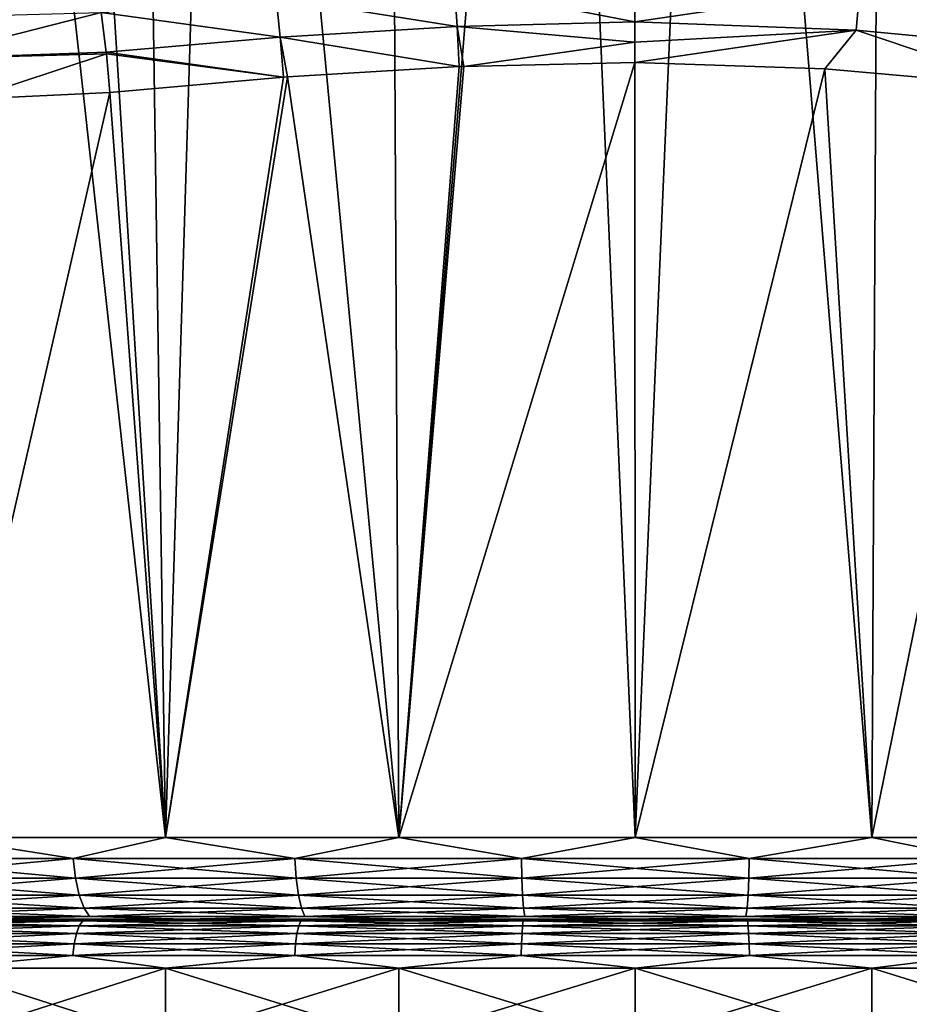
# Model space of a CAD drawing. Header units: millimetres. Extents: x -139 to 106, y -8 to 139.
# Tile 170 of 256: x -80.26 to -74.83, y 46.52 to 52.54. Entities that reach past the tile are written whole.
import ezdxf

# ---------------------------------------------------------------- set-up
doc = ezdxf.new("R2010")
doc.units = ezdxf.units.MM
doc.header["$LTSCALE"] = 53.842063
for name, color, linetype in [('179', 7, 'CONTINUOUS'), ('180', 7, 'CONTINUOUS'), ('181', 7, 'CONTINUOUS'), ('182', 7, 'CONTINUOUS'), ('183', 7, 'CONTINUOUS'), ('51', 7, 'CONTINUOUS'), ('54', 7, 'CONTINUOUS'), ('55', 7, 'CONTINUOUS'), ('69', 7, 'CONTINUOUS'), ('70', 7, 'CONTINUOUS'), ('71', 7, 'CONTINUOUS'), ('72', 7, 'CONTINUOUS')]:
    doc.layers.add(name, color=color, linetype=linetype)

msp = doc.modelspace()

# ---------------------------------------------------------------- linework, layer by layer
at = {"layer": '179', "color": 7, "linetype": 'CONTINUOUS', "true_color": 0x009900}
for points in [[(-79.252, 47.0379, 11.1659), (-80.5778, 47.0379, 10.7527), (-80.649, 47.0379, 10.9396), (-79.252, 47.0379, 11.1659)], [(-79.3001, 47.0379, 11.36), (-79.252, 47.0379, 11.1659), (-80.649, 47.0379, 10.9396), (-79.3001, 47.0379, 11.36)], [(-80.5781, 47.0379, -10.7526), (-79.2523, 47.0379, -11.1658), (-80.6488, 47.0379, -10.9397), (-80.5781, 47.0379, -10.7526)], [(-80.6488, 47.0379, -10.9397), (-79.2523, 47.0379, -11.1658), (-79.2999, 47.0379, -11.36), (-80.6488, 47.0379, -10.9397)], [(-77.886, 47.0379, 11.4162), (-79.252, 47.0379, 11.1659), (-79.3001, 47.0379, 11.36), (-77.886, 47.0379, 11.4162)], [(-77.9104, 47.0379, 11.6147), (-77.886, 47.0379, 11.4162), (-79.3001, 47.0379, 11.36), (-77.9104, 47.0379, 11.6147)], [(-79.2523, 47.0379, -11.1658), (-77.8863, 47.0379, -11.4161), (-79.2999, 47.0379, -11.36), (-79.2523, 47.0379, -11.1658)], [(-77.8863, 47.0379, -11.4161), (-76.5001, 47.0379, -11.5), (-79.2999, 47.0379, -11.36), (-77.8863, 47.0379, -11.4161)], [(-79.2999, 47.0379, -11.36), (-76.5001, 47.0379, -11.5), (-75.0896, 47.0379, -11.6147), (-79.2999, 47.0379, -11.36)], [(-77.9102, 47.0379, -11.6147), (-79.2999, 47.0379, -11.36), (-75.0896, 47.0379, -11.6147), (-77.9102, 47.0379, -11.6147)], [(-76.4999, 47.0379, 11.5), (-77.886, 47.0379, 11.4162), (-77.9104, 47.0379, 11.6147), (-76.4999, 47.0379, 11.5)], [(-73.7001, 47.0379, 11.36), (-76.4999, 47.0379, 11.5), (-77.9104, 47.0379, 11.6147), (-73.7001, 47.0379, 11.36)], [(-75.0898, 47.0379, 11.6147), (-73.7001, 47.0379, 11.36), (-77.9104, 47.0379, 11.6147), (-75.0898, 47.0379, 11.6147)], [(-76.5001, 47.0379, 11.7), (-75.0898, 47.0379, 11.6147), (-77.9104, 47.0379, 11.6147), (-76.5001, 47.0379, 11.7)], [(-76.4999, 47.0379, -11.7), (-77.9102, 47.0379, -11.6147), (-75.0896, 47.0379, -11.6147), (-76.4999, 47.0379, -11.7)], [(-76.5001, 47.0379, -11.5), (-75.114, 47.0379, -11.4162), (-75.0896, 47.0379, -11.6147), (-76.5001, 47.0379, -11.5)], [(-75.1137, 47.0379, 11.4161), (-76.4999, 47.0379, 11.5), (-73.7001, 47.0379, 11.36), (-75.1137, 47.0379, 11.4161)], [(-75.114, 47.0379, -11.4162), (-73.748, 47.0379, -11.1659), (-73.6999, 47.0379, -11.36), (-75.114, 47.0379, -11.4162)], [(-75.0896, 47.0379, -11.6147), (-75.114, 47.0379, -11.4162), (-73.6999, 47.0379, -11.36), (-75.0896, 47.0379, -11.6147)], [(-73.7477, 47.0379, 11.1658), (-75.1137, 47.0379, 11.4161), (-73.7001, 47.0379, 11.36), (-73.7477, 47.0379, 11.1658)]]:
    msp.add_3dface(points, dxfattribs=at)
at = {"layer": '180', "color": 7, "linetype": 'CONTINUOUS', "true_color": 0x009900}
for points in [[(-81.1648, 47.0278, 10.8141), (-81.1935, 46.9979, 10.8807), (-79.8986, 46.9979, 11.352), (-81.1648, 47.0278, 10.8141)], [(-79.8778, 47.0278, 11.2826), (-80.649, 47.0379, 10.9396), (-81.1648, 47.0278, 10.8141), (-79.8778, 47.0278, 11.2826)], [(-79.8778, 47.0278, 11.2826), (-81.1648, 47.0278, 10.8141), (-79.8986, 46.9979, 11.352), (-79.8778, 47.0278, 11.2826)], [(-79.3001, 47.0379, 11.36), (-80.649, 47.0379, 10.9396), (-79.8778, 47.0278, 11.2826), (-79.3001, 47.0379, 11.36)], [(-79.8778, 47.0278, 11.2826), (-79.8986, 46.9979, 11.352), (-78.5577, 46.9979, 11.6698), (-79.8778, 47.0278, 11.2826)], [(-78.5451, 47.0278, 11.5984), (-79.3001, 47.0379, 11.36), (-79.8778, 47.0278, 11.2826), (-78.5451, 47.0278, 11.5984)], [(-78.5451, 47.0278, 11.5984), (-79.8778, 47.0278, 11.2826), (-78.5577, 46.9979, 11.6698), (-78.5451, 47.0278, 11.5984)], [(-77.9104, 47.0379, 11.6147), (-79.3001, 47.0379, 11.36), (-78.5451, 47.0278, 11.5984), (-77.9104, 47.0379, 11.6147)], [(-78.5451, 47.0278, 11.5984), (-78.5577, 46.9979, 11.6698), (-77.189, 46.9979, 11.8297), (-78.5451, 47.0278, 11.5984)], [(-77.1848, 47.0278, 11.7574), (-77.9104, 47.0379, 11.6147), (-78.5451, 47.0278, 11.5984), (-77.1848, 47.0278, 11.7574)], [(-77.1848, 47.0278, 11.7574), (-78.5451, 47.0278, 11.5984), (-77.189, 46.9979, 11.8297), (-77.1848, 47.0278, 11.7574)], [(-76.5001, 47.0379, 11.7), (-77.9104, 47.0379, 11.6147), (-77.1848, 47.0278, 11.7574), (-76.5001, 47.0379, 11.7)], [(-77.1848, 47.0278, 11.7574), (-77.189, 46.9979, 11.8297), (-75.811, 46.9979, 11.8297), (-77.1848, 47.0278, 11.7574)], [(-75.8152, 47.0278, 11.7574), (-76.5001, 47.0379, 11.7), (-77.1848, 47.0278, 11.7574), (-75.8152, 47.0278, 11.7574)], [(-75.8152, 47.0278, 11.7574), (-77.1848, 47.0278, 11.7574), (-75.811, 46.9979, 11.8297), (-75.8152, 47.0278, 11.7574)], [(-75.0898, 47.0379, 11.6147), (-76.5001, 47.0379, 11.7), (-75.8152, 47.0278, 11.7574), (-75.0898, 47.0379, 11.6147)], [(-74.4549, 47.0278, 11.5984), (-75.0898, 47.0379, 11.6147), (-75.8152, 47.0278, 11.7574), (-74.4549, 47.0278, 11.5984)], [(-74.4549, 47.0278, 11.5984), (-75.8152, 47.0278, 11.7574), (-74.4423, 46.9979, 11.6698), (-74.4549, 47.0278, 11.5984)], [(-75.8152, 47.0278, 11.7574), (-75.811, 46.9979, 11.8297), (-74.4423, 46.9979, 11.6698), (-75.8152, 47.0278, 11.7574)], [(-73.7001, 47.0379, 11.36), (-75.0898, 47.0379, 11.6147), (-74.4549, 47.0278, 11.5984), (-73.7001, 47.0379, 11.36)], [(-81.2181, 46.9502, 10.9378), (-79.9164, 46.9502, 11.4116), (-81.1935, 46.9979, 10.8807), (-81.2181, 46.9502, 10.9378)], [(-81.1935, 46.9979, 10.8807), (-79.9164, 46.9502, 11.4116), (-79.8986, 46.9979, 11.352), (-81.1935, 46.9979, 10.8807)], [(-79.9164, 46.9502, 11.4116), (-78.5685, 46.9502, 11.7311), (-79.8986, 46.9979, 11.352), (-79.9164, 46.9502, 11.4116)], [(-79.8986, 46.9979, 11.352), (-78.5685, 46.9502, 11.7311), (-78.5577, 46.9979, 11.6698), (-79.8986, 46.9979, 11.352)], [(-78.5685, 46.9502, 11.7311), (-77.1926, 46.9502, 11.8919), (-78.5577, 46.9979, 11.6698), (-78.5685, 46.9502, 11.7311)], [(-78.5577, 46.9979, 11.6698), (-77.1926, 46.9502, 11.8919), (-77.189, 46.9979, 11.8297), (-78.5577, 46.9979, 11.6698)], [(-77.1926, 46.9502, 11.8919), (-75.8074, 46.9502, 11.8919), (-77.189, 46.9979, 11.8297), (-77.1926, 46.9502, 11.8919)], [(-77.189, 46.9979, 11.8297), (-75.8074, 46.9502, 11.8919), (-75.811, 46.9979, 11.8297), (-77.189, 46.9979, 11.8297)], [(-75.8074, 46.9502, 11.8919), (-74.4315, 46.9502, 11.7311), (-75.811, 46.9979, 11.8297), (-75.8074, 46.9502, 11.8919)], [(-75.811, 46.9979, 11.8297), (-74.4315, 46.9502, 11.7311), (-74.4423, 46.9979, 11.6698), (-75.811, 46.9979, 11.8297)], [(-81.237, 46.888, 10.9817), (-79.9301, 46.888, 11.4573), (-81.2181, 46.9502, 10.9378), (-81.237, 46.888, 10.9817)], [(-81.2181, 46.9502, 10.9378), (-79.9301, 46.888, 11.4573), (-79.9164, 46.9502, 11.4116), (-81.2181, 46.9502, 10.9378)], [(-79.9301, 46.888, 11.4573), (-78.5768, 46.888, 11.7781), (-79.9164, 46.9502, 11.4116), (-79.9301, 46.888, 11.4573)], [(-79.9164, 46.9502, 11.4116), (-78.5768, 46.888, 11.7781), (-78.5685, 46.9502, 11.7311), (-79.9164, 46.9502, 11.4116)], [(-78.5768, 46.888, 11.7781), (-77.1954, 46.888, 11.9395), (-78.5685, 46.9502, 11.7311), (-78.5768, 46.888, 11.7781)], [(-78.5685, 46.9502, 11.7311), (-77.1954, 46.888, 11.9395), (-77.1926, 46.9502, 11.8919), (-78.5685, 46.9502, 11.7311)], [(-77.1954, 46.888, 11.9395), (-75.8046, 46.888, 11.9395), (-77.1926, 46.9502, 11.8919), (-77.1954, 46.888, 11.9395)], [(-77.1926, 46.9502, 11.8919), (-75.8046, 46.888, 11.9395), (-75.8074, 46.9502, 11.8919), (-77.1926, 46.9502, 11.8919)], [(-75.8046, 46.888, 11.9395), (-74.4232, 46.888, 11.7781), (-75.8074, 46.9502, 11.8919), (-75.8046, 46.888, 11.9395)], [(-75.8074, 46.9502, 11.8919), (-74.4232, 46.888, 11.7781), (-74.4315, 46.9502, 11.7311), (-75.8074, 46.9502, 11.8919)], [(-81.2489, 46.8156, 11.0092), (-79.9387, 46.8156, 11.4861), (-81.237, 46.888, 10.9817), (-81.2489, 46.8156, 11.0092)], [(-81.237, 46.888, 10.9817), (-79.9387, 46.8156, 11.4861), (-79.9301, 46.888, 11.4573), (-81.237, 46.888, 10.9817)], [(-79.9387, 46.8156, 11.4861), (-78.582, 46.8156, 11.8076), (-79.9301, 46.888, 11.4573), (-79.9387, 46.8156, 11.4861)], [(-79.9301, 46.888, 11.4573), (-78.582, 46.8156, 11.8076), (-78.5768, 46.888, 11.7781), (-79.9301, 46.888, 11.4573)], [(-78.582, 46.8156, 11.8076), (-77.1971, 46.8156, 11.9695), (-78.5768, 46.888, 11.7781), (-78.582, 46.8156, 11.8076)], [(-78.5768, 46.888, 11.7781), (-77.1971, 46.8156, 11.9695), (-77.1954, 46.888, 11.9395), (-78.5768, 46.888, 11.7781)], [(-77.1971, 46.8156, 11.9695), (-75.8029, 46.8156, 11.9695), (-77.1954, 46.888, 11.9395), (-77.1971, 46.8156, 11.9695)], [(-77.1954, 46.888, 11.9395), (-75.8029, 46.8156, 11.9695), (-75.8046, 46.888, 11.9395), (-77.1954, 46.888, 11.9395)], [(-75.8029, 46.8156, 11.9695), (-74.418, 46.8156, 11.8076), (-75.8046, 46.888, 11.9395), (-75.8029, 46.8156, 11.9695)], [(-75.8046, 46.888, 11.9395), (-74.418, 46.8156, 11.8076), (-74.4232, 46.888, 11.7781), (-75.8046, 46.888, 11.9395)], [(-81.2489, 46.8156, 11.0092), (-80.7553, 46.7379, 11.2202), (-79.9387, 46.8156, 11.4861), (-81.2489, 46.8156, 11.0092)], [(-80.7553, 46.7379, 11.2202), (-79.3718, 46.7379, 11.6513), (-79.9387, 46.8156, 11.4861), (-80.7553, 46.7379, 11.2202)], [(-79.9387, 46.8156, 11.4861), (-79.3718, 46.7379, 11.6513), (-78.582, 46.8156, 11.8076), (-79.9387, 46.8156, 11.4861)], [(-79.3718, 46.7379, 11.6513), (-77.9464, 46.7379, 11.9125), (-78.582, 46.8156, 11.8076), (-79.3718, 46.7379, 11.6513)], [(-78.582, 46.8156, 11.8076), (-77.9464, 46.7379, 11.9125), (-77.1971, 46.8156, 11.9695), (-78.582, 46.8156, 11.8076)], [(-77.9464, 46.7379, 11.9125), (-76.5, 46.7379, 12), (-77.1971, 46.8156, 11.9695), (-77.9464, 46.7379, 11.9125)], [(-77.1971, 46.8156, 11.9695), (-76.5, 46.7379, 12), (-75.8029, 46.8156, 11.9695), (-77.1971, 46.8156, 11.9695)], [(-76.5, 46.7379, 12), (-75.0536, 46.7379, 11.9125), (-75.8029, 46.8156, 11.9695), (-76.5, 46.7379, 12)], [(-75.8029, 46.8156, 11.9695), (-75.0536, 46.7379, 11.9125), (-74.418, 46.8156, 11.8076), (-75.8029, 46.8156, 11.9695)], [(-75.0536, 46.7379, 11.9125), (-73.6282, 46.7379, 11.6513), (-74.418, 46.8156, 11.8076), (-75.0536, 46.7379, 11.9125)]]:
    msp.add_3dface(points, dxfattribs=at)
at = {"layer": '181', "color": 7, "linetype": 'CONTINUOUS', "true_color": 0x009900}
for points in [[(-81.1648, 47.0278, -10.8141), (-79.8778, 47.0278, -11.2826), (-81.1935, 46.9979, -10.8807), (-81.1648, 47.0278, -10.8141)], [(-79.8778, 47.0278, -11.2826), (-79.8986, 46.9979, -11.352), (-81.1935, 46.9979, -10.8807), (-79.8778, 47.0278, -11.2826)], [(-81.1648, 47.0278, -10.8141), (-80.6488, 47.0379, -10.9397), (-79.8778, 47.0278, -11.2826), (-81.1648, 47.0278, -10.8141)], [(-80.6488, 47.0379, -10.9397), (-79.2999, 47.0379, -11.36), (-79.8778, 47.0278, -11.2826), (-80.6488, 47.0379, -10.9397)], [(-79.8778, 47.0278, -11.2826), (-78.5451, 47.0278, -11.5984), (-79.8986, 46.9979, -11.352), (-79.8778, 47.0278, -11.2826)], [(-78.5451, 47.0278, -11.5984), (-78.5577, 46.9979, -11.6698), (-79.8986, 46.9979, -11.352), (-78.5451, 47.0278, -11.5984)], [(-79.8778, 47.0278, -11.2826), (-79.2999, 47.0379, -11.36), (-78.5451, 47.0278, -11.5984), (-79.8778, 47.0278, -11.2826)], [(-79.2999, 47.0379, -11.36), (-77.9102, 47.0379, -11.6147), (-78.5451, 47.0278, -11.5984), (-79.2999, 47.0379, -11.36)], [(-78.5451, 47.0278, -11.5984), (-77.1848, 47.0278, -11.7574), (-78.5577, 46.9979, -11.6698), (-78.5451, 47.0278, -11.5984)], [(-77.1848, 47.0278, -11.7574), (-77.189, 46.9979, -11.8297), (-78.5577, 46.9979, -11.6698), (-77.1848, 47.0278, -11.7574)], [(-78.5451, 47.0278, -11.5984), (-77.9102, 47.0379, -11.6147), (-77.1848, 47.0278, -11.7574), (-78.5451, 47.0278, -11.5984)], [(-77.9102, 47.0379, -11.6147), (-76.4999, 47.0379, -11.7), (-77.1848, 47.0278, -11.7574), (-77.9102, 47.0379, -11.6147)], [(-77.1848, 47.0278, -11.7574), (-75.8152, 47.0278, -11.7574), (-77.189, 46.9979, -11.8297), (-77.1848, 47.0278, -11.7574)], [(-75.8152, 47.0278, -11.7574), (-75.811, 46.9979, -11.8297), (-77.189, 46.9979, -11.8297), (-75.8152, 47.0278, -11.7574)], [(-77.1848, 47.0278, -11.7574), (-76.4999, 47.0379, -11.7), (-75.8152, 47.0278, -11.7574), (-77.1848, 47.0278, -11.7574)], [(-76.4999, 47.0379, -11.7), (-75.0896, 47.0379, -11.6147), (-75.8152, 47.0278, -11.7574), (-76.4999, 47.0379, -11.7)], [(-75.8152, 47.0278, -11.7574), (-75.0896, 47.0379, -11.6147), (-74.4549, 47.0278, -11.5984), (-75.8152, 47.0278, -11.7574)], [(-75.8152, 47.0278, -11.7574), (-74.4549, 47.0278, -11.5984), (-75.811, 46.9979, -11.8297), (-75.8152, 47.0278, -11.7574)], [(-74.4549, 47.0278, -11.5984), (-74.4423, 46.9979, -11.6698), (-75.811, 46.9979, -11.8297), (-74.4549, 47.0278, -11.5984)], [(-75.0896, 47.0379, -11.6147), (-73.6999, 47.0379, -11.36), (-74.4549, 47.0278, -11.5984), (-75.0896, 47.0379, -11.6147)], [(-79.9164, 46.9502, -11.4116), (-81.2181, 46.9502, -10.9378), (-79.8986, 46.9979, -11.352), (-79.9164, 46.9502, -11.4116)], [(-79.8986, 46.9979, -11.352), (-81.2181, 46.9502, -10.9378), (-81.1935, 46.9979, -10.8807), (-79.8986, 46.9979, -11.352)], [(-78.5685, 46.9502, -11.7311), (-79.9164, 46.9502, -11.4116), (-78.5577, 46.9979, -11.6698), (-78.5685, 46.9502, -11.7311)], [(-78.5577, 46.9979, -11.6698), (-79.9164, 46.9502, -11.4116), (-79.8986, 46.9979, -11.352), (-78.5577, 46.9979, -11.6698)], [(-77.1926, 46.9502, -11.8919), (-78.5685, 46.9502, -11.7311), (-77.189, 46.9979, -11.8297), (-77.1926, 46.9502, -11.8919)], [(-77.189, 46.9979, -11.8297), (-78.5685, 46.9502, -11.7311), (-78.5577, 46.9979, -11.6698), (-77.189, 46.9979, -11.8297)], [(-75.8074, 46.9502, -11.8919), (-77.1926, 46.9502, -11.8919), (-75.811, 46.9979, -11.8297), (-75.8074, 46.9502, -11.8919)], [(-75.811, 46.9979, -11.8297), (-77.1926, 46.9502, -11.8919), (-77.189, 46.9979, -11.8297), (-75.811, 46.9979, -11.8297)], [(-74.4423, 46.9979, -11.6698), (-75.8074, 46.9502, -11.8919), (-75.811, 46.9979, -11.8297), (-74.4423, 46.9979, -11.6698)], [(-74.4315, 46.9502, -11.7311), (-75.8074, 46.9502, -11.8919), (-74.4423, 46.9979, -11.6698), (-74.4315, 46.9502, -11.7311)], [(-79.9301, 46.888, -11.4573), (-81.237, 46.888, -10.9817), (-79.9164, 46.9502, -11.4116), (-79.9301, 46.888, -11.4573)], [(-79.9164, 46.9502, -11.4116), (-81.237, 46.888, -10.9817), (-81.2181, 46.9502, -10.9378), (-79.9164, 46.9502, -11.4116)], [(-78.5768, 46.888, -11.7781), (-79.9301, 46.888, -11.4573), (-78.5685, 46.9502, -11.7311), (-78.5768, 46.888, -11.7781)], [(-78.5685, 46.9502, -11.7311), (-79.9301, 46.888, -11.4573), (-79.9164, 46.9502, -11.4116), (-78.5685, 46.9502, -11.7311)], [(-77.1954, 46.888, -11.9395), (-78.5768, 46.888, -11.7781), (-77.1926, 46.9502, -11.8919), (-77.1954, 46.888, -11.9395)], [(-77.1926, 46.9502, -11.8919), (-78.5768, 46.888, -11.7781), (-78.5685, 46.9502, -11.7311), (-77.1926, 46.9502, -11.8919)], [(-75.8046, 46.888, -11.9395), (-77.1954, 46.888, -11.9395), (-75.8074, 46.9502, -11.8919), (-75.8046, 46.888, -11.9395)], [(-75.8074, 46.9502, -11.8919), (-77.1954, 46.888, -11.9395), (-77.1926, 46.9502, -11.8919), (-75.8074, 46.9502, -11.8919)], [(-74.4315, 46.9502, -11.7311), (-75.8046, 46.888, -11.9395), (-75.8074, 46.9502, -11.8919), (-74.4315, 46.9502, -11.7311)], [(-74.4232, 46.888, -11.7781), (-75.8046, 46.888, -11.9395), (-74.4315, 46.9502, -11.7311), (-74.4232, 46.888, -11.7781)], [(-79.9387, 46.8156, -11.4861), (-81.2489, 46.8156, -11.0092), (-79.9301, 46.888, -11.4573), (-79.9387, 46.8156, -11.4861)], [(-79.9301, 46.888, -11.4573), (-81.2489, 46.8156, -11.0092), (-81.237, 46.888, -10.9817), (-79.9301, 46.888, -11.4573)], [(-78.582, 46.8156, -11.8076), (-79.9387, 46.8156, -11.4861), (-78.5768, 46.888, -11.7781), (-78.582, 46.8156, -11.8076)], [(-78.5768, 46.888, -11.7781), (-79.9387, 46.8156, -11.4861), (-79.9301, 46.888, -11.4573), (-78.5768, 46.888, -11.7781)], [(-77.1971, 46.8156, -11.9695), (-78.582, 46.8156, -11.8076), (-77.1954, 46.888, -11.9395), (-77.1971, 46.8156, -11.9695)], [(-77.1954, 46.888, -11.9395), (-78.582, 46.8156, -11.8076), (-78.5768, 46.888, -11.7781), (-77.1954, 46.888, -11.9395)], [(-75.8029, 46.8156, -11.9695), (-77.1971, 46.8156, -11.9695), (-75.8046, 46.888, -11.9395), (-75.8029, 46.8156, -11.9695)], [(-75.8046, 46.888, -11.9395), (-77.1971, 46.8156, -11.9695), (-77.1954, 46.888, -11.9395), (-75.8046, 46.888, -11.9395)], [(-74.4232, 46.888, -11.7781), (-75.8029, 46.8156, -11.9695), (-75.8046, 46.888, -11.9395), (-74.4232, 46.888, -11.7781)], [(-74.418, 46.8156, -11.8076), (-75.8029, 46.8156, -11.9695), (-74.4232, 46.888, -11.7781), (-74.418, 46.8156, -11.8076)], [(-79.9387, 46.8156, -11.4861), (-80.7552, 46.7379, -11.2202), (-81.2489, 46.8156, -11.0092), (-79.9387, 46.8156, -11.4861)], [(-79.3718, 46.7379, -11.6513), (-80.7552, 46.7379, -11.2202), (-79.9387, 46.8156, -11.4861), (-79.3718, 46.7379, -11.6513)], [(-78.582, 46.8156, -11.8076), (-79.3718, 46.7379, -11.6513), (-79.9387, 46.8156, -11.4861), (-78.582, 46.8156, -11.8076)], [(-77.9464, 46.7379, -11.9125), (-79.3718, 46.7379, -11.6513), (-78.582, 46.8156, -11.8076), (-77.9464, 46.7379, -11.9125)], [(-77.1971, 46.8156, -11.9695), (-77.9464, 46.7379, -11.9125), (-78.582, 46.8156, -11.8076), (-77.1971, 46.8156, -11.9695)], [(-76.5, 46.7379, -12), (-77.9464, 46.7379, -11.9125), (-77.1971, 46.8156, -11.9695), (-76.5, 46.7379, -12)], [(-75.8029, 46.8156, -11.9695), (-76.5, 46.7379, -12), (-77.1971, 46.8156, -11.9695), (-75.8029, 46.8156, -11.9695)], [(-75.0536, 46.7379, -11.9125), (-76.5, 46.7379, -12), (-75.8029, 46.8156, -11.9695), (-75.0536, 46.7379, -11.9125)], [(-74.418, 46.8156, -11.8076), (-75.0536, 46.7379, -11.9125), (-75.8029, 46.8156, -11.9695), (-74.418, 46.8156, -11.8076)], [(-73.6282, 46.7379, -11.6513), (-75.0536, 46.7379, -11.9125), (-74.418, 46.8156, -11.8076), (-73.6282, 46.7379, -11.6513)]]:
    msp.add_3dface(points, dxfattribs=at)
at = {"layer": '182', "color": 7, "linetype": 'CONTINUOUS', "true_color": 0x009900}
for points in [[(-80.7552, 46.7379, -11.2202), (-79.3718, 46.7379, -11.6513), (-80.7552, 46.2969, -11.2202), (-80.7552, 46.7379, -11.2202)], [(-80.7552, 46.2969, -11.2202), (-79.3718, 46.7379, -11.6513), (-79.3718, 46.2969, -11.6513), (-80.7552, 46.2969, -11.2202)], [(-79.3718, 46.7379, -11.6513), (-77.9464, 46.7379, -11.9125), (-79.3718, 46.2969, -11.6513), (-79.3718, 46.7379, -11.6513)], [(-79.3718, 46.2969, -11.6513), (-77.9464, 46.7379, -11.9125), (-77.9464, 46.2969, -11.9125), (-79.3718, 46.2969, -11.6513)], [(-77.9464, 46.7379, -11.9125), (-76.5, 46.7379, -12), (-77.9464, 46.2969, -11.9125), (-77.9464, 46.7379, -11.9125)], [(-77.9464, 46.2969, -11.9125), (-76.5, 46.7379, -12), (-76.5, 46.2969, -12), (-77.9464, 46.2969, -11.9125)], [(-76.5, 46.7379, -12), (-75.0536, 46.7379, -11.9125), (-76.5, 46.2969, -12), (-76.5, 46.7379, -12)], [(-76.5, 46.2969, -12), (-75.0536, 46.7379, -11.9125), (-75.0536, 46.2969, -11.9125), (-76.5, 46.2969, -12)], [(-75.0536, 46.7379, -11.9125), (-73.6282, 46.7379, -11.6513), (-75.0536, 46.2969, -11.9125), (-75.0536, 46.7379, -11.9125)], [(-75.0536, 46.2969, -11.9125), (-73.6282, 46.7379, -11.6513), (-73.6282, 46.2969, -11.6513), (-75.0536, 46.2969, -11.9125)]]:
    msp.add_3dface(points, dxfattribs=at)
at = {"layer": '183', "color": 7, "linetype": 'CONTINUOUS', "true_color": 0x009900}
for points in [[(-79.3718, 46.7379, 11.6513), (-80.7553, 46.7379, 11.2202), (-79.3718, 46.2969, 11.6513), (-79.3718, 46.7379, 11.6513)], [(-79.3718, 46.2969, 11.6513), (-80.7553, 46.7379, 11.2202), (-80.7553, 46.2969, 11.2202), (-79.3718, 46.2969, 11.6513)], [(-77.9464, 46.7379, 11.9125), (-79.3718, 46.7379, 11.6513), (-77.9464, 46.2969, 11.9125), (-77.9464, 46.7379, 11.9125)], [(-77.9464, 46.2969, 11.9125), (-79.3718, 46.7379, 11.6513), (-79.3718, 46.2969, 11.6513), (-77.9464, 46.2969, 11.9125)], [(-76.5, 46.7379, 12), (-77.9464, 46.7379, 11.9125), (-76.5, 46.2969, 12), (-76.5, 46.7379, 12)], [(-76.5, 46.2969, 12), (-77.9464, 46.7379, 11.9125), (-77.9464, 46.2969, 11.9125), (-76.5, 46.2969, 12)], [(-75.0536, 46.7379, 11.9125), (-76.5, 46.7379, 12), (-75.0536, 46.2969, 11.9125), (-75.0536, 46.7379, 11.9125)], [(-75.0536, 46.2969, 11.9125), (-76.5, 46.7379, 12), (-76.5, 46.2969, 12), (-75.0536, 46.2969, 11.9125)], [(-73.6282, 46.7379, 11.6513), (-75.0536, 46.7379, 11.9125), (-73.6282, 46.2969, 11.6513), (-73.6282, 46.7379, 11.6513)], [(-73.6282, 46.2969, 11.6513), (-75.0536, 46.7379, 11.9125), (-75.0536, 46.2969, 11.9125), (-73.6282, 46.2969, 11.6513)]]:
    msp.add_3dface(points, dxfattribs=at)
at = {"layer": '51', "color": 8, "linetype": 'CONTINUOUS'}
for points in [[(-76.5029, 52.5242, -12.0208), (-76.5019, 52.7655, -12.0823), (-75.1281, 52.7276, -12.0099), (-76.5029, 52.5242, -12.0208)], [(-75.1511, 52.4725, -11.9452), (-76.5029, 52.5242, -12.0208), (-75.1281, 52.7276, -12.0099), (-75.1511, 52.4725, -11.9452)], [(-73.8185, 52.3467, -11.7182), (-75.1511, 52.4725, -11.9452), (-75.1281, 52.7276, -12.0099), (-73.8185, 52.3467, -11.7182)], [(-73.7785, 52.6009, -11.7777), (-73.8185, 52.3467, -11.7182), (-75.1281, 52.7276, -12.0099), (-73.7785, 52.6009, -11.7777)], [(-76.5029, 52.5242, -12.0208), (-75.1511, 52.4725, -11.9452), (-76.5035, 52.4, -12.0052), (-76.5029, 52.5242, -12.0208)], [(-75.3417, 52.236, -11.944), (-76.5039, 52.275, -12), (-75.1511, 52.4725, -11.9452), (-75.3417, 52.236, -11.944)], [(-75.1511, 52.4725, -11.9452), (-76.5039, 52.275, -12), (-76.5035, 52.4, -12.0052), (-75.1511, 52.4725, -11.9452)], [(-74.1221, 52.1288, -11.762), (-75.3417, 52.236, -11.944), (-75.1511, 52.4725, -11.9452), (-74.1221, 52.1288, -11.762)], [(-73.8185, 52.3467, -11.7182), (-74.1221, 52.1288, -11.762), (-75.1511, 52.4725, -11.9452), (-73.8185, 52.3467, -11.7182)]]:
    msp.add_3dface(points, dxfattribs=at)
at = {"layer": '54', "color": 8, "linetype": 'CONTINUOUS'}
for points in [[(-77.6043, 52.7386, -12.0314), (-77.5889, 52.4952, -11.9708), (-78.6959, 52.672, -11.8801), (-77.6043, 52.7386, -12.0314)], [(-76.5019, 52.7655, -12.0823), (-76.5029, 52.5242, -12.0208), (-77.6043, 52.7386, -12.0314), (-76.5019, 52.7655, -12.0823)], [(-77.6043, 52.7386, -12.0314), (-76.5029, 52.5242, -12.0208), (-77.5889, 52.4952, -11.9708), (-77.6043, 52.7386, -12.0314)], [(-78.6959, 52.672, -11.8801), (-78.67, 52.4294, -11.8225), (-79.7655, 52.5803, -11.6365), (-78.6959, 52.672, -11.8801)], [(-78.6959, 52.672, -11.8801), (-77.5889, 52.4952, -11.9708), (-78.67, 52.4294, -11.8225), (-78.6959, 52.672, -11.8801)], [(-79.7655, 52.5803, -11.6365), (-78.67, 52.4294, -11.8225), (-79.7334, 52.3389, -11.5795), (-79.7655, 52.5803, -11.6365)], [(-77.5889, 52.4952, -11.9708), (-77.5768, 52.2501, -11.9516), (-78.67, 52.4294, -11.8225), (-77.5889, 52.4952, -11.9708)], [(-76.5029, 52.5242, -12.0208), (-76.5035, 52.4, -12.0052), (-77.5889, 52.4952, -11.9708), (-76.5029, 52.5242, -12.0208)], [(-77.5889, 52.4952, -11.9708), (-76.5035, 52.4, -12.0052), (-77.548, 52.2514, -11.9542), (-77.5889, 52.4952, -11.9708)], [(-77.5768, 52.2501, -11.9516), (-77.5889, 52.4952, -11.9708), (-77.548, 52.2514, -11.9542), (-77.5768, 52.2501, -11.9516)], [(-78.67, 52.4294, -11.8225), (-78.6512, 52.1854, -11.8056), (-79.7334, 52.3389, -11.5795), (-78.67, 52.4294, -11.8225)], [(-78.67, 52.4294, -11.8225), (-77.5768, 52.2501, -11.9516), (-78.6251, 52.1873, -11.8103), (-78.67, 52.4294, -11.8225)], [(-78.6512, 52.1854, -11.8056), (-78.67, 52.4294, -11.8225), (-78.6251, 52.1873, -11.8103), (-78.6512, 52.1854, -11.8056)], [(-76.5035, 52.4, -12.0052), (-76.5039, 52.275, -12), (-77.548, 52.2514, -11.9542), (-76.5035, 52.4, -12.0052)], [(-79.7334, 52.3389, -11.5795), (-78.6512, 52.1854, -11.8056), (-79.7324, 52.3293, -11.5781), (-79.7334, 52.3389, -11.5795)], [(-79.7324, 52.3293, -11.5781), (-78.6512, 52.1854, -11.8056), (-79.7121, 52.0929, -11.5621), (-79.7324, 52.3293, -11.5781)]]:
    msp.add_3dface(points, dxfattribs=at)
at = {"layer": '55', "color": 8, "linetype": 'CONTINUOUS'}
for points in [[(-79.7655, 52.5803, -11.6365), (-80.8765, 52.2985, -11.1958), (-80.8964, 52.55, -11.258), (-79.7655, 52.5803, -11.6365)], [(-79.7655, 52.5803, -11.6365), (-79.7334, 52.3389, -11.5795), (-80.8765, 52.2985, -11.1958), (-79.7655, 52.5803, -11.6365)], [(-79.7334, 52.3389, -11.5795), (-79.7324, 52.3293, -11.5781), (-80.8765, 52.2985, -11.1958), (-79.7334, 52.3389, -11.5795)], [(-79.7324, 52.3293, -11.5781), (-80.5718, 52.0505, -11.2881), (-80.8765, 52.2985, -11.1958), (-79.7324, 52.3293, -11.5781)], [(-79.7324, 52.3293, -11.5781), (-79.7121, 52.0929, -11.5621), (-80.5718, 52.0505, -11.2881), (-79.7324, 52.3293, -11.5781)]]:
    msp.add_3dface(points, dxfattribs=at)
at = {"layer": '69', "color": 8, "linetype": 'CONTINUOUS'}
for points in [[(-77.0023, 59.1379, 11.9895), (-78.0041, 59.0612, 11.9054), (-77.9464, 47.5379, 11.9125), (-77.0023, 59.1379, 11.9895)], [(-76.5, 47.5379, 12), (-77.0023, 59.1379, 11.9895), (-77.9464, 47.5379, 11.9125), (-76.5, 47.5379, 12)], [(-76.0009, 59.1381, 11.9896), (-77.0023, 59.1379, 11.9895), (-76.5, 47.5379, 12), (-76.0009, 59.1381, 11.9896)], [(-75.0536, 47.5379, 11.9125), (-76.0009, 59.1381, 11.9896), (-76.5, 47.5379, 12), (-75.0536, 47.5379, 11.9125)], [(-74.996, 59.061, 11.9054), (-76.0009, 59.1381, 11.9896), (-75.0536, 47.5379, 11.9125), (-74.996, 59.061, 11.9054)], [(-78.0041, 59.0612, 11.9054), (-79.0209, 58.9048, 11.7322), (-77.9464, 47.5379, 11.9125), (-78.0041, 59.0612, 11.9054)], [(-73.6282, 47.5379, 11.6513), (-74.996, 59.061, 11.9054), (-75.0536, 47.5379, 11.9125), (-73.6282, 47.5379, 11.6513)], [(-73.9831, 58.9056, 11.7331), (-74.996, 59.061, 11.9054), (-73.6282, 47.5379, 11.6513), (-73.9831, 58.9056, 11.7331)], [(-79.0209, 58.9048, 11.7322), (-79.5387, 58.7951, 11.6089), (-79.3718, 47.5379, 11.6513), (-79.0209, 58.9048, 11.7322)], [(-77.9464, 47.5379, 11.9125), (-79.0209, 58.9048, 11.7322), (-79.3718, 47.5379, 11.6513), (-77.9464, 47.5379, 11.9125)], [(-79.5387, 58.7951, 11.6089), (-80.0614, 58.6641, 11.4594), (-79.3718, 47.5379, 11.6513), (-79.5387, 58.7951, 11.6089)], [(-80.0614, 58.6641, 11.4594), (-80.5869, 58.5121, 11.2826), (-79.3718, 47.5379, 11.6513), (-80.0614, 58.6641, 11.4594)], [(-79.3718, 47.5379, 11.6513), (-80.5869, 58.5121, 11.2826), (-80.7553, 47.5379, 11.2202), (-79.3718, 47.5379, 11.6513)]]:
    msp.add_3dface(points, dxfattribs=at)
at = {"layer": '70', "color": 8, "linetype": 'CONTINUOUS'}
for points in [[(-79.9368, 47.4085, 11.4796), (-80.7553, 47.5379, 11.2202), (-81.2462, 47.4085, 11.0029), (-79.9368, 47.4085, 11.4796)], [(-79.3718, 47.5379, 11.6513), (-80.7553, 47.5379, 11.2202), (-79.9368, 47.4085, 11.4796), (-79.3718, 47.5379, 11.6513)], [(-78.5808, 47.4085, 11.8009), (-79.3718, 47.5379, 11.6513), (-79.9368, 47.4085, 11.4796), (-78.5808, 47.4085, 11.8009)], [(-77.9464, 47.5379, 11.9125), (-79.3718, 47.5379, 11.6513), (-78.5808, 47.4085, 11.8009), (-77.9464, 47.5379, 11.9125)], [(-77.1967, 47.4085, 11.9627), (-77.9464, 47.5379, 11.9125), (-78.5808, 47.4085, 11.8009), (-77.1967, 47.4085, 11.9627)], [(-76.5, 47.5379, 12), (-77.9464, 47.5379, 11.9125), (-77.1967, 47.4085, 11.9627), (-76.5, 47.5379, 12)], [(-75.8033, 47.4085, 11.9627), (-76.5, 47.5379, 12), (-77.1967, 47.4085, 11.9627), (-75.8033, 47.4085, 11.9627)], [(-75.0536, 47.5379, 11.9125), (-76.5, 47.5379, 12), (-75.8033, 47.4085, 11.9627), (-75.0536, 47.5379, 11.9125)], [(-74.4192, 47.4085, 11.8009), (-75.0536, 47.5379, 11.9125), (-75.8033, 47.4085, 11.9627), (-74.4192, 47.4085, 11.8009)], [(-73.6282, 47.5379, 11.6513), (-75.0536, 47.5379, 11.9125), (-74.4192, 47.4085, 11.8009), (-73.6282, 47.5379, 11.6513)], [(-79.9368, 47.4085, 11.4796), (-81.2462, 47.4085, 11.0029), (-79.9224, 47.2878, 11.4316), (-79.9368, 47.4085, 11.4796)], [(-79.9224, 47.2878, 11.4316), (-81.2462, 47.4085, 11.0029), (-81.2264, 47.2878, 10.957), (-79.9224, 47.2878, 11.4316)], [(-78.5808, 47.4085, 11.8009), (-79.9368, 47.4085, 11.4796), (-78.5721, 47.2878, 11.7517), (-78.5808, 47.4085, 11.8009)], [(-78.5721, 47.2878, 11.7517), (-79.9368, 47.4085, 11.4796), (-79.9224, 47.2878, 11.4316), (-78.5721, 47.2878, 11.7517)], [(-77.1967, 47.4085, 11.9627), (-78.5808, 47.4085, 11.8009), (-77.1938, 47.2878, 11.9128), (-77.1967, 47.4085, 11.9627)], [(-77.1938, 47.2878, 11.9128), (-78.5808, 47.4085, 11.8009), (-78.5721, 47.2878, 11.7517), (-77.1938, 47.2878, 11.9128)], [(-75.8033, 47.4085, 11.9627), (-77.1967, 47.4085, 11.9627), (-75.8062, 47.2878, 11.9128), (-75.8033, 47.4085, 11.9627)], [(-75.8062, 47.2878, 11.9128), (-77.1967, 47.4085, 11.9627), (-77.1938, 47.2878, 11.9128), (-75.8062, 47.2878, 11.9128)], [(-74.4279, 47.2878, 11.7517), (-75.8033, 47.4085, 11.9627), (-75.8062, 47.2878, 11.9128), (-74.4279, 47.2878, 11.7517)], [(-74.4192, 47.4085, 11.8009), (-75.8033, 47.4085, 11.9627), (-74.4279, 47.2878, 11.7517), (-74.4192, 47.4085, 11.8009)], [(-79.9224, 47.2878, 11.4316), (-81.2264, 47.2878, 10.957), (-79.8996, 47.1842, 11.3554), (-79.9224, 47.2878, 11.4316)], [(-79.8996, 47.1842, 11.3554), (-81.2264, 47.2878, 10.957), (-81.1949, 47.1842, 10.884), (-79.8996, 47.1842, 11.3554)], [(-78.5721, 47.2878, 11.7517), (-79.9224, 47.2878, 11.4316), (-78.5583, 47.1842, 11.6733), (-78.5721, 47.2878, 11.7517)], [(-78.5583, 47.1842, 11.6733), (-79.9224, 47.2878, 11.4316), (-79.8996, 47.1842, 11.3554), (-78.5583, 47.1842, 11.6733)], [(-77.1938, 47.2878, 11.9128), (-78.5721, 47.2878, 11.7517), (-77.1892, 47.1842, 11.8333), (-77.1938, 47.2878, 11.9128)], [(-77.1892, 47.1842, 11.8333), (-78.5721, 47.2878, 11.7517), (-78.5583, 47.1842, 11.6733), (-77.1892, 47.1842, 11.8333)], [(-75.8062, 47.2878, 11.9128), (-77.1938, 47.2878, 11.9128), (-75.8108, 47.1842, 11.8333), (-75.8062, 47.2878, 11.9128)], [(-75.8108, 47.1842, 11.8333), (-77.1938, 47.2878, 11.9128), (-77.1892, 47.1842, 11.8333), (-75.8108, 47.1842, 11.8333)], [(-74.4417, 47.1842, 11.6733), (-75.8062, 47.2878, 11.9128), (-75.8108, 47.1842, 11.8333), (-74.4417, 47.1842, 11.6733)], [(-74.4279, 47.2878, 11.7517), (-75.8062, 47.2878, 11.9128), (-74.4417, 47.1842, 11.6733), (-74.4279, 47.2878, 11.7517)], [(-79.8996, 47.1842, 11.3554), (-81.1949, 47.1842, 10.884), (-79.8698, 47.1047, 11.2561), (-79.8996, 47.1842, 11.3554)], [(-79.8698, 47.1047, 11.2561), (-81.1949, 47.1842, 10.884), (-81.1538, 47.1047, 10.7887), (-79.8698, 47.1047, 11.2561)], [(-78.5583, 47.1842, 11.6733), (-79.8996, 47.1842, 11.3554), (-78.5403, 47.1047, 11.5712), (-78.5583, 47.1842, 11.6733)], [(-78.5403, 47.1047, 11.5712), (-79.8996, 47.1842, 11.3554), (-79.8698, 47.1047, 11.2561), (-78.5403, 47.1047, 11.5712)], [(-77.1892, 47.1842, 11.8333), (-78.5583, 47.1842, 11.6733), (-77.1832, 47.1047, 11.7298), (-77.1892, 47.1842, 11.8333)], [(-77.1832, 47.1047, 11.7298), (-78.5583, 47.1842, 11.6733), (-78.5403, 47.1047, 11.5712), (-77.1832, 47.1047, 11.7298)], [(-75.8108, 47.1842, 11.8333), (-77.1892, 47.1842, 11.8333), (-75.8168, 47.1047, 11.7298), (-75.8108, 47.1842, 11.8333)], [(-75.8168, 47.1047, 11.7298), (-77.1892, 47.1842, 11.8333), (-77.1832, 47.1047, 11.7298), (-75.8168, 47.1047, 11.7298)], [(-74.4597, 47.1047, 11.5712), (-75.8108, 47.1842, 11.8333), (-75.8168, 47.1047, 11.7298), (-74.4597, 47.1047, 11.5712)], [(-74.4417, 47.1842, 11.6733), (-75.8108, 47.1842, 11.8333), (-74.4597, 47.1047, 11.5712), (-74.4417, 47.1842, 11.6733)], [(-81.106, 47.0549, 10.6778), (-79.8352, 47.0549, 11.1404), (-81.1538, 47.1047, 10.7887), (-81.106, 47.0549, 10.6778)], [(-79.8352, 47.0549, 11.1404), (-79.8698, 47.1047, 11.2561), (-81.1538, 47.1047, 10.7887), (-79.8352, 47.0549, 11.1404)], [(-79.8352, 47.0549, 11.1404), (-78.5193, 47.0549, 11.4522), (-79.8698, 47.1047, 11.2561), (-79.8352, 47.0549, 11.1404)], [(-78.5193, 47.0549, 11.4522), (-78.5403, 47.1047, 11.5712), (-79.8698, 47.1047, 11.2561), (-78.5193, 47.0549, 11.4522)], [(-78.5193, 47.0549, 11.4522), (-77.1762, 47.0549, 11.6092), (-78.5403, 47.1047, 11.5712), (-78.5193, 47.0549, 11.4522)], [(-77.1762, 47.0549, 11.6092), (-77.1832, 47.1047, 11.7298), (-78.5403, 47.1047, 11.5712), (-77.1762, 47.0549, 11.6092)], [(-77.1762, 47.0549, 11.6092), (-75.8238, 47.0549, 11.6092), (-77.1832, 47.1047, 11.7298), (-77.1762, 47.0549, 11.6092)], [(-75.8238, 47.0549, 11.6092), (-75.8168, 47.1047, 11.7298), (-77.1832, 47.1047, 11.7298), (-75.8238, 47.0549, 11.6092)], [(-75.8238, 47.0549, 11.6092), (-74.4807, 47.0549, 11.4522), (-75.8168, 47.1047, 11.7298), (-75.8238, 47.0549, 11.6092)], [(-74.4807, 47.0549, 11.4522), (-74.4597, 47.1047, 11.5712), (-75.8168, 47.1047, 11.7298), (-74.4807, 47.0549, 11.4522)], [(-81.106, 47.0549, 10.6778), (-80.5778, 47.0379, 10.7527), (-79.8352, 47.0549, 11.1404), (-81.106, 47.0549, 10.6778)], [(-80.5778, 47.0379, 10.7527), (-79.252, 47.0379, 11.1659), (-79.8352, 47.0549, 11.1404), (-80.5778, 47.0379, 10.7527)], [(-79.8352, 47.0549, 11.1404), (-79.252, 47.0379, 11.1659), (-78.5193, 47.0549, 11.4522), (-79.8352, 47.0549, 11.1404)], [(-79.252, 47.0379, 11.1659), (-77.886, 47.0379, 11.4162), (-78.5193, 47.0549, 11.4522), (-79.252, 47.0379, 11.1659)], [(-78.5193, 47.0549, 11.4522), (-77.886, 47.0379, 11.4162), (-77.1762, 47.0549, 11.6092), (-78.5193, 47.0549, 11.4522)], [(-77.886, 47.0379, 11.4162), (-76.4999, 47.0379, 11.5), (-77.1762, 47.0549, 11.6092), (-77.886, 47.0379, 11.4162)], [(-77.1762, 47.0549, 11.6092), (-76.4999, 47.0379, 11.5), (-75.8238, 47.0549, 11.6092), (-77.1762, 47.0549, 11.6092)], [(-76.4999, 47.0379, 11.5), (-75.1137, 47.0379, 11.4161), (-75.8238, 47.0549, 11.6092), (-76.4999, 47.0379, 11.5)], [(-75.8238, 47.0549, 11.6092), (-75.1137, 47.0379, 11.4161), (-74.4807, 47.0549, 11.4522), (-75.8238, 47.0549, 11.6092)], [(-75.1137, 47.0379, 11.4161), (-73.7477, 47.0379, 11.1658), (-74.4807, 47.0549, 11.4522), (-75.1137, 47.0379, 11.4161)]]:
    msp.add_3dface(points, dxfattribs=at)
at = {"layer": '71', "color": 8, "linetype": 'CONTINUOUS'}
for points in [[(-81.2462, 47.4085, -11.0029), (-80.7553, 47.5379, -11.2202), (-79.9368, 47.4085, -11.4796), (-81.2462, 47.4085, -11.0029)], [(-80.7553, 47.5379, -11.2202), (-79.3718, 47.5379, -11.6513), (-79.9368, 47.4085, -11.4796), (-80.7553, 47.5379, -11.2202)], [(-79.9368, 47.4085, -11.4796), (-79.3718, 47.5379, -11.6513), (-78.5808, 47.4085, -11.8009), (-79.9368, 47.4085, -11.4796)], [(-79.3718, 47.5379, -11.6513), (-77.9464, 47.5379, -11.9125), (-78.5808, 47.4085, -11.8009), (-79.3718, 47.5379, -11.6513)], [(-78.5808, 47.4085, -11.8009), (-77.9464, 47.5379, -11.9125), (-77.1967, 47.4085, -11.9627), (-78.5808, 47.4085, -11.8009)], [(-77.9464, 47.5379, -11.9125), (-76.5, 47.5379, -12), (-77.1967, 47.4085, -11.9627), (-77.9464, 47.5379, -11.9125)], [(-77.1967, 47.4085, -11.9627), (-76.5, 47.5379, -12), (-75.8033, 47.4085, -11.9627), (-77.1967, 47.4085, -11.9627)], [(-76.5, 47.5379, -12), (-75.0536, 47.5379, -11.9125), (-75.8033, 47.4085, -11.9627), (-76.5, 47.5379, -12)], [(-75.8033, 47.4085, -11.9627), (-75.0536, 47.5379, -11.9125), (-74.4192, 47.4085, -11.8009), (-75.8033, 47.4085, -11.9627)], [(-75.0536, 47.5379, -11.9125), (-73.6282, 47.5379, -11.6513), (-74.4192, 47.4085, -11.8009), (-75.0536, 47.5379, -11.9125)], [(-81.2462, 47.4085, -11.0029), (-79.9368, 47.4085, -11.4796), (-81.2264, 47.2878, -10.957), (-81.2462, 47.4085, -11.0029)], [(-81.2264, 47.2878, -10.957), (-79.9368, 47.4085, -11.4796), (-79.9224, 47.2878, -11.4316), (-81.2264, 47.2878, -10.957)], [(-79.9368, 47.4085, -11.4796), (-78.5808, 47.4085, -11.8009), (-79.9224, 47.2878, -11.4316), (-79.9368, 47.4085, -11.4796)], [(-79.9224, 47.2878, -11.4316), (-78.5808, 47.4085, -11.8009), (-78.5721, 47.2878, -11.7517), (-79.9224, 47.2878, -11.4316)], [(-78.5808, 47.4085, -11.8009), (-77.1967, 47.4085, -11.9627), (-78.5721, 47.2878, -11.7517), (-78.5808, 47.4085, -11.8009)], [(-78.5721, 47.2878, -11.7517), (-77.1967, 47.4085, -11.9627), (-77.1938, 47.2878, -11.9128), (-78.5721, 47.2878, -11.7517)], [(-77.1967, 47.4085, -11.9627), (-75.8033, 47.4085, -11.9627), (-77.1938, 47.2878, -11.9128), (-77.1967, 47.4085, -11.9627)], [(-77.1938, 47.2878, -11.9128), (-75.8033, 47.4085, -11.9627), (-75.8062, 47.2878, -11.9128), (-77.1938, 47.2878, -11.9128)], [(-75.8033, 47.4085, -11.9627), (-74.4192, 47.4085, -11.8009), (-75.8062, 47.2878, -11.9128), (-75.8033, 47.4085, -11.9627)], [(-75.8062, 47.2878, -11.9128), (-74.4192, 47.4085, -11.8009), (-74.4279, 47.2878, -11.7517), (-75.8062, 47.2878, -11.9128)], [(-81.2264, 47.2878, -10.957), (-79.9224, 47.2878, -11.4316), (-81.1949, 47.1842, -10.884), (-81.2264, 47.2878, -10.957)], [(-81.1949, 47.1842, -10.884), (-79.9224, 47.2878, -11.4316), (-79.8996, 47.1842, -11.3554), (-81.1949, 47.1842, -10.884)], [(-79.9224, 47.2878, -11.4316), (-78.5721, 47.2878, -11.7517), (-79.8996, 47.1842, -11.3554), (-79.9224, 47.2878, -11.4316)], [(-79.8996, 47.1842, -11.3554), (-78.5721, 47.2878, -11.7517), (-78.5583, 47.1842, -11.6733), (-79.8996, 47.1842, -11.3554)], [(-78.5721, 47.2878, -11.7517), (-77.1938, 47.2878, -11.9128), (-78.5583, 47.1842, -11.6733), (-78.5721, 47.2878, -11.7517)], [(-78.5583, 47.1842, -11.6733), (-77.1938, 47.2878, -11.9128), (-77.1892, 47.1842, -11.8333), (-78.5583, 47.1842, -11.6733)], [(-77.1938, 47.2878, -11.9128), (-75.8062, 47.2878, -11.9128), (-77.1892, 47.1842, -11.8333), (-77.1938, 47.2878, -11.9128)], [(-77.1892, 47.1842, -11.8333), (-75.8062, 47.2878, -11.9128), (-75.8108, 47.1842, -11.8333), (-77.1892, 47.1842, -11.8333)], [(-75.8062, 47.2878, -11.9128), (-74.4279, 47.2878, -11.7517), (-75.8108, 47.1842, -11.8333), (-75.8062, 47.2878, -11.9128)], [(-75.8108, 47.1842, -11.8333), (-74.4279, 47.2878, -11.7517), (-74.4417, 47.1842, -11.6733), (-75.8108, 47.1842, -11.8333)], [(-81.1949, 47.1842, -10.884), (-79.8996, 47.1842, -11.3554), (-81.1538, 47.1047, -10.7887), (-81.1949, 47.1842, -10.884)], [(-81.1538, 47.1047, -10.7887), (-79.8996, 47.1842, -11.3554), (-79.8698, 47.1047, -11.2561), (-81.1538, 47.1047, -10.7887)], [(-79.8996, 47.1842, -11.3554), (-78.5583, 47.1842, -11.6733), (-79.8698, 47.1047, -11.2561), (-79.8996, 47.1842, -11.3554)], [(-79.8698, 47.1047, -11.2561), (-78.5583, 47.1842, -11.6733), (-78.5403, 47.1047, -11.5712), (-79.8698, 47.1047, -11.2561)], [(-78.5583, 47.1842, -11.6733), (-77.1892, 47.1842, -11.8333), (-78.5403, 47.1047, -11.5712), (-78.5583, 47.1842, -11.6733)], [(-78.5403, 47.1047, -11.5712), (-77.1892, 47.1842, -11.8333), (-77.1832, 47.1047, -11.7298), (-78.5403, 47.1047, -11.5712)], [(-77.1892, 47.1842, -11.8333), (-75.8108, 47.1842, -11.8333), (-77.1832, 47.1047, -11.7298), (-77.1892, 47.1842, -11.8333)], [(-77.1832, 47.1047, -11.7298), (-75.8108, 47.1842, -11.8333), (-75.8168, 47.1047, -11.7298), (-77.1832, 47.1047, -11.7298)], [(-75.8108, 47.1842, -11.8333), (-74.4417, 47.1842, -11.6733), (-75.8168, 47.1047, -11.7298), (-75.8108, 47.1842, -11.8333)], [(-75.8168, 47.1047, -11.7298), (-74.4417, 47.1842, -11.6733), (-74.4597, 47.1047, -11.5712), (-75.8168, 47.1047, -11.7298)], [(-81.106, 47.0549, -10.6778), (-81.1538, 47.1047, -10.7887), (-79.8698, 47.1047, -11.2561), (-81.106, 47.0549, -10.6778)], [(-79.8352, 47.0549, -11.1404), (-81.106, 47.0549, -10.6778), (-79.8698, 47.1047, -11.2561), (-79.8352, 47.0549, -11.1404)], [(-79.8352, 47.0549, -11.1404), (-79.8698, 47.1047, -11.2561), (-78.5403, 47.1047, -11.5712), (-79.8352, 47.0549, -11.1404)], [(-78.5193, 47.0549, -11.4522), (-79.8352, 47.0549, -11.1404), (-78.5403, 47.1047, -11.5712), (-78.5193, 47.0549, -11.4522)], [(-78.5193, 47.0549, -11.4522), (-78.5403, 47.1047, -11.5712), (-77.1832, 47.1047, -11.7298), (-78.5193, 47.0549, -11.4522)], [(-77.1762, 47.0549, -11.6092), (-78.5193, 47.0549, -11.4522), (-77.1832, 47.1047, -11.7298), (-77.1762, 47.0549, -11.6092)], [(-77.1762, 47.0549, -11.6092), (-77.1832, 47.1047, -11.7298), (-75.8168, 47.1047, -11.7298), (-77.1762, 47.0549, -11.6092)], [(-75.8238, 47.0549, -11.6092), (-77.1762, 47.0549, -11.6092), (-75.8168, 47.1047, -11.7298), (-75.8238, 47.0549, -11.6092)], [(-74.4807, 47.0549, -11.4522), (-75.8238, 47.0549, -11.6092), (-74.4597, 47.1047, -11.5712), (-74.4807, 47.0549, -11.4522)], [(-75.8238, 47.0549, -11.6092), (-75.8168, 47.1047, -11.7298), (-74.4597, 47.1047, -11.5712), (-75.8238, 47.0549, -11.6092)], [(-79.8352, 47.0549, -11.1404), (-80.5781, 47.0379, -10.7526), (-81.106, 47.0549, -10.6778), (-79.8352, 47.0549, -11.1404)], [(-79.2523, 47.0379, -11.1658), (-80.5781, 47.0379, -10.7526), (-79.8352, 47.0549, -11.1404), (-79.2523, 47.0379, -11.1658)], [(-78.5193, 47.0549, -11.4522), (-79.2523, 47.0379, -11.1658), (-79.8352, 47.0549, -11.1404), (-78.5193, 47.0549, -11.4522)], [(-77.8863, 47.0379, -11.4161), (-79.2523, 47.0379, -11.1658), (-78.5193, 47.0549, -11.4522), (-77.8863, 47.0379, -11.4161)], [(-77.1762, 47.0549, -11.6092), (-77.8863, 47.0379, -11.4161), (-78.5193, 47.0549, -11.4522), (-77.1762, 47.0549, -11.6092)], [(-76.5001, 47.0379, -11.5), (-77.8863, 47.0379, -11.4161), (-77.1762, 47.0549, -11.6092), (-76.5001, 47.0379, -11.5)], [(-75.8238, 47.0549, -11.6092), (-76.5001, 47.0379, -11.5), (-77.1762, 47.0549, -11.6092), (-75.8238, 47.0549, -11.6092)], [(-75.114, 47.0379, -11.4162), (-76.5001, 47.0379, -11.5), (-75.8238, 47.0549, -11.6092), (-75.114, 47.0379, -11.4162)], [(-74.4807, 47.0549, -11.4522), (-75.114, 47.0379, -11.4162), (-75.8238, 47.0549, -11.6092), (-74.4807, 47.0549, -11.4522)], [(-73.748, 47.0379, -11.1659), (-75.114, 47.0379, -11.4162), (-74.4807, 47.0549, -11.4522), (-73.748, 47.0379, -11.1659)]]:
    msp.add_3dface(points, dxfattribs=at)
at = {"layer": '72', "color": 8, "linetype": 'CONTINUOUS'}
for points in [[(-77.548, 52.2514, -11.9542), (-76.5039, 52.275, -12), (-77.9464, 47.5379, -11.9125), (-77.548, 52.2514, -11.9542)], [(-76.5039, 52.275, -12), (-76.5, 47.5379, -12), (-77.9464, 47.5379, -11.9125), (-76.5039, 52.275, -12)], [(-77.5768, 52.2501, -11.9516), (-77.548, 52.2514, -11.9542), (-77.9464, 47.5379, -11.9125), (-77.5768, 52.2501, -11.9516)], [(-76.5039, 52.275, -12), (-75.3417, 52.236, -11.944), (-76.5, 47.5379, -12), (-76.5039, 52.275, -12)], [(-78.6251, 52.1873, -11.8103), (-77.5768, 52.2501, -11.9516), (-77.9464, 47.5379, -11.9125), (-78.6251, 52.1873, -11.8103)], [(-75.3417, 52.236, -11.944), (-75.0536, 47.5379, -11.9125), (-76.5, 47.5379, -12), (-75.3417, 52.236, -11.944)], [(-75.3417, 52.236, -11.944), (-74.1221, 52.1288, -11.762), (-75.0536, 47.5379, -11.9125), (-75.3417, 52.236, -11.944)], [(-79.7121, 52.0929, -11.5621), (-78.6512, 52.1854, -11.8056), (-79.3718, 47.5379, -11.6513), (-79.7121, 52.0929, -11.5621)], [(-78.6512, 52.1854, -11.8056), (-78.6251, 52.1873, -11.8103), (-79.3718, 47.5379, -11.6513), (-78.6512, 52.1854, -11.8056)], [(-78.6251, 52.1873, -11.8103), (-77.9464, 47.5379, -11.9125), (-79.3718, 47.5379, -11.6513), (-78.6251, 52.1873, -11.8103)], [(-80.5718, 52.0505, -11.2881), (-79.7121, 52.0929, -11.5621), (-80.7553, 47.5379, -11.2202), (-80.5718, 52.0505, -11.2881)], [(-79.7121, 52.0929, -11.5621), (-79.3718, 47.5379, -11.6513), (-80.7553, 47.5379, -11.2202), (-79.7121, 52.0929, -11.5621)], [(-74.1221, 52.1288, -11.762), (-73.6282, 47.5379, -11.6513), (-75.0536, 47.5379, -11.9125), (-74.1221, 52.1288, -11.762)]]:
    msp.add_3dface(points, dxfattribs=at)

doc.saveas('drawing.dxf')
